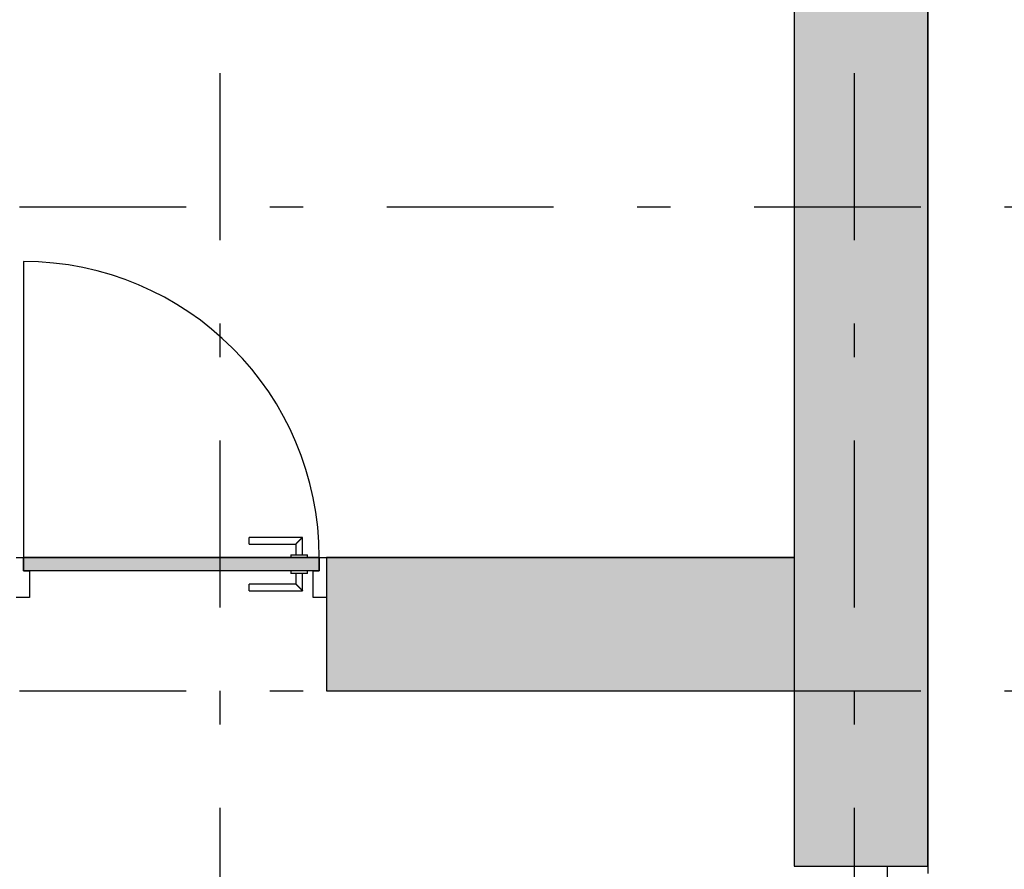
# Model space of a CAD drawing. Extents: x 2 to 87, y -108 to 11.
# Tile 51 of 256: x 30.63 to 33.58, y -83.39 to -80.85. Entities that reach past the tile are written whole.
import ezdxf

# ---------------------------------------------------------------- set-up
doc = ezdxf.new("R2010")
doc.units = 0
doc.header["$MEASUREMENT"] = 0
doc.linetypes.add('DASHDOT', pattern=[1, 0.5, -0.25, 0, -0.25])
for name, color, linetype in [('16', 7, 'CONTINUOUS'), ('2', 7, 'CONTINUOUS'), ('25', 7, 'CONTINUOUS'), ('30', 7, 'CONTINUOUS'), ('5', 7, 'CONTINUOUS'), ('8', 7, 'CONTINUOUS')]:
    doc.layers.add(name, color=color, linetype=linetype)

# ---------------------------------------------------------------- blocks, each defined once
blk = doc.blocks.new('*N161')
at = {"layer": '8', "color": 62, "linetype": 'Continuous'}
for p, q in [((-0.141, 0.16), (-0.141, 0.2)), ((0.745, 0.2), (-0.141, 0.2)), ((0.745, 0.16), (0.745, 0.2)), ((0.745, 0.16), (-0.141, 0.16))]:
    blk.add_line(p, q, dxfattribs=at)
for points in [[(0.745, 0.16), (0.745, 0.2), (-0.141, 0.2)], [(0.745, 0.16), (-0.141, 0.16), (-0.141, 0.2)], [(0.745, 0.2), (0.745, 0.2), (-0.141, 0.2)], [(0.745, 0.16), (0.745, 0.16), (-0.141, 0.16)]]:
    blk.add_solid(points, dxfattribs=at)

msp = doc.modelspace()

# ---------------------------------------------------------------- linework, layer by layer
at = {"layer": '16', "color": 62, "linetype": 'Continuous'}
msp.add_line((30.6396, -81.5715), (30.6396, -82.4575), dxfattribs=at)
msp.add_arc((30.6396, -82.4575), 0.886, 360, 90, dxfattribs=at)
at = {"layer": '2', "color": 62, "linetype": 'Continuous'}
for p, q in [((33.3476, -83.3825), (33.3476, -78.0325)), ((32.9476, -79.9075), (32.9476, -82.4575)), ((32.9476, -82.4575), (31.5476, -82.4575)), ((31.5476, -82.4575), (31.5476, -82.8575)), ((31.5476, -82.8575), (32.9476, -82.8575)), ((32.9476, -82.8575), (32.9476, -83.3825)), ((32.9476, -83.3825), (33.3476, -83.3825))]:
    msp.add_line(p, q, dxfattribs=at)
at = {"layer": '25', "color": 62, "linetype": 'Continuous'}
for p, q in [((32.9476, -78.0325), (32.9476, -82.8575)), ((33.3476, -78.0325), (33.3476, -82.8575)), ((31.5476, -82.4575), (32.9476, -82.4575)), ((31.5476, -82.4575), (31.5476, -82.5273)), ((32.9476, -82.4575), (32.9476, -82.5273)), ((31.5476, -82.5273), (31.5476, -82.8575)), ((32.9476, -82.5273), (32.9476, -82.8575)), ((31.5476, -82.8575), (31.6795, -82.8575)), ((31.6795, -82.8575), (32.9476, -82.8575)), ((32.9476, -82.8575), (32.9476, -83.3825)), ((33.3476, -82.8575), (33.3476, -83.3825)), ((32.9476, -83.3825), (33.3476, -83.3825))]:
    msp.add_line(p, q, dxfattribs=at)
for points in [[(32.9476, -78.0325), (32.9476, -82.8575), (33.3476, -82.8575)], [(32.9476, -78.0325), (33.3476, -78.0325), (33.3476, -82.8575)], [(31.5476, -82.4575), (31.5476, -82.4575), (32.9476, -82.4575)], [(31.5476, -82.4575), (31.5476, -82.5273), (32.9476, -82.5273)], [(31.5476, -82.4575), (32.9476, -82.4575), (32.9476, -82.5273)], [(31.5476, -82.5273), (31.5476, -82.8575), (32.9476, -82.8575)], [(31.5476, -82.5273), (32.9476, -82.5273), (32.9476, -82.8575)], [(31.5476, -82.8575), (31.5476, -82.8575), (31.6795, -82.8575)], [(31.6795, -82.8575), (31.6795, -82.8575), (32.9476, -82.8575)], [(32.9476, -82.8575), (32.9476, -83.3825), (33.3476, -83.3825)], [(32.9476, -82.8575), (33.3476, -82.8575), (33.3476, -83.3825)], [(32.9476, -83.3825), (32.9476, -83.3825), (33.3476, -83.3825)]]:
    msp.add_solid(points, dxfattribs=at)
at = {"layer": '30', "color": 62, "linetype": 'Continuous'}
for p, q in [((30.6176, -82.4575), (30.6396, -82.4575)), ((30.6396, -82.4575), (30.6396, -82.4975)), ((31.5256, -82.4575), (31.5476, -82.4575)), ((31.5256, -82.4975), (31.5256, -82.4575)), ((30.6396, -82.4975), (30.6576, -82.4975)), ((30.6576, -82.4975), (30.6576, -82.5775)), ((31.5076, -82.4975), (31.5256, -82.4975)), ((31.5076, -82.5775), (31.5076, -82.4975)), ((30.6576, -82.5775), (30.6176, -82.5775)), ((31.5476, -82.5775), (31.5076, -82.5775)), ((33.2276, -83.4225), (33.2276, -83.3825)), ((33.3476, -83.3825), (33.3476, -83.4045))]:
    msp.add_line(p, q, dxfattribs=at)
at = {"layer": '5', "color": 7, "linetype": 'DASHDOT'}
for p, q in [((31.2276, -7.3075), (31.2276, -96.5075)), ((33.1276, -7.3075), (33.1276, -96.5075)), ((7.5276, -81.4075), (52.6276, -81.4075)), ((7.5276, -82.8575), (52.6276, -82.8575))]:
    msp.add_line(p, q, dxfattribs=at)
at = {"layer": '8', "color": 62, "linetype": 'Continuous'}
for p, q in [((31.4756, -82.3975), (31.3156, -82.3975)), ((31.3156, -82.4175), (31.3156, -82.3975)), ((31.4756, -82.4495), (31.4756, -82.3975)), ((31.3156, -82.4175), (31.4556, -82.4175)), ((31.4556, -82.4175), (31.4556, -82.4495)), ((30.6396, -82.4975), (30.6396, -82.4575)), ((30.6396, -82.4575), (31.5256, -82.4575)), ((31.4406, -82.4495), (31.4406, -82.4575)), ((31.4406, -82.4495), (31.4906, -82.4495)), ((31.4906, -82.4575), (31.4906, -82.4495)), ((31.5256, -82.4601), (31.5282, -82.4575)), ((31.5256, -82.4575), (31.5256, -82.4975)), ((31.5256, -82.4975), (30.6396, -82.4975)), ((31.4406, -82.4975), (31.4406, -82.5055)), ((31.4906, -82.5055), (31.4906, -82.4975)), ((31.4906, -82.5055), (31.4406, -82.5055)), ((31.4556, -82.5055), (31.4556, -82.5375)), ((31.4756, -82.5575), (31.4756, -82.5055)), ((31.4556, -82.5375), (31.3156, -82.5375)), ((31.3156, -82.5575), (31.3156, -82.5375)), ((31.3156, -82.5575), (31.4756, -82.5575))]:
    msp.add_line(p, q, dxfattribs=at)
for points in [[(31.4755, -82.3976), (31.4754, -82.3977), (31.4754, -82.3977), (31.4754, -82.3977), (31.4754, -82.3977), (31.4754, -82.3977), (31.4754, -82.3977), (31.4754, -82.3977), (31.4754, -82.3977), (31.4754, -82.3977), (31.4754, -82.3977), (31.4754, -82.3977), (31.4754, -82.3977), (31.4754, -82.3977), (31.4754, -82.3977), (31.4754, -82.3977), (31.4754, -82.3977), (31.4754, -82.3977), (31.4754, -82.3977), (31.4754, -82.3978), (31.4753, -82.3978), (31.4753, -82.3978), (31.4753, -82.3978), (31.4753, -82.3978), (31.4753, -82.3978), (31.4753, -82.3978), (31.4753, -82.3978), (31.4753, -82.3978), (31.4753, -82.3978), (31.4753, -82.3978), (31.4753, -82.3978), (31.4753, -82.3978), (31.4753, -82.3978), (31.4753, -82.3978), (31.4753, -82.3978), (31.4752, -82.3979), (31.4751, -82.398), (31.4751, -82.398), (31.4751, -82.398), (31.4751, -82.398), (31.4751, -82.398), (31.4751, -82.398), (31.4751, -82.398), (31.4751, -82.398), (31.4751, -82.398), (31.4751, -82.398), (31.4751, -82.398), (31.4751, -82.3981), (31.475, -82.3981), (31.475, -82.3981), (31.475, -82.3981), (31.475, -82.3981), (31.475, -82.3981), (31.475, -82.3981), (31.475, -82.3981), (31.475, -82.3981), (31.475, -82.3981), (31.475, -82.3981), (31.4749, -82.3982), (31.4749, -82.3982), (31.4749, -82.3982), (31.4749, -82.3982), (31.4749, -82.3982), (31.4749, -82.3982), (31.4749, -82.3982), (31.4749, -82.3982), (31.4749, -82.3982), (31.4749, -82.3982), (31.4748, -82.3983), (31.4748, -82.3983), (31.4748, -82.3983), (31.4748, -82.3983), (31.4748, -82.3983), (31.4748, -82.3983), (31.4748, -82.3983), (31.4748, -82.3983), (31.4748, -82.3983), (31.4748, -82.3983), (31.4747, -82.3984), (31.4747, -82.3984), (31.4747, -82.3984), (31.4747, -82.3984), (31.4747, -82.3984), (31.4747, -82.3984), (31.4747, -82.3984), (31.4747, -82.3984), (31.4746, -82.3985), (31.4746, -82.3985), (31.4746, -82.3985), (31.4746, -82.3985), (31.4746, -82.3985), (31.4746, -82.3985), (31.4746, -82.3985), (31.4746, -82.3985), (31.4746, -82.3985), (31.4745, -82.3986), (31.4745, -82.3986), (31.4745, -82.3986), (31.4745, -82.3986), (31.4745, -82.3986), (31.4745, -82.3986), (31.4745, -82.3986), (31.4745, -82.3986), (31.4744, -82.3987), (31.4744, -82.3987), (31.4744, -82.3987), (31.4744, -82.3987), (31.4744, -82.3987), (31.4744, -82.3987), (31.4744, -82.3987), (31.4744, -82.3987), (31.4743, -82.3988), (31.4743, -82.3988), (31.4743, -82.3988), (31.4743, -82.3988), (31.4743, -82.3988), (31.4743, -82.3988), (31.4743, -82.3988), (31.4742, -82.3989), (31.4742, -82.3989), (31.4742, -82.3989), (31.4742, -82.3989), (31.4742, -82.3989), (31.4742, -82.3989), (31.4742, -82.3989), (31.4741, -82.399), (31.474, -82.3991), (31.474, -82.3991), (31.474, -82.3991), (31.474, -82.3991), (31.474, -82.3991), (31.474, -82.3991), (31.474, -82.3991), (31.4739, -82.3992), (31.4739, -82.3992), (31.4739, -82.3992), (31.4739, -82.3992), (31.4739, -82.3992), (31.4739, -82.3992), (31.4739, -82.3992), (31.4738, -82.3993), (31.4738, -82.3993), (31.4738, -82.3993), (31.4738, -82.3993), (31.4738, -82.3993), (31.4738, -82.3993), (31.4737, -82.3994), (31.4737, -82.3994), (31.4737, -82.3994), (31.4737, -82.3994), (31.4737, -82.3994), (31.4737, -82.3994), (31.4736, -82.3995), (31.4736, -82.3995), (31.4736, -82.3995), (31.4736, -82.3995), (31.4736, -82.3995), (31.4736, -82.3995), (31.4735, -82.3996), (31.4735, -82.3996), (31.4735, -82.3996), (31.4735, -82.3996), (31.4735, -82.3996), (31.4735, -82.3996), (31.4734, -82.3997), (31.4734, -82.3997), (31.4734, -82.3997), (31.4734, -82.3997), (31.4734, -82.3997), (31.4734, -82.3997), (31.4733, -82.3998), (31.4733, -82.3998), (31.4733, -82.3998), (31.4733, -82.3998), (31.4733, -82.3998), (31.4733, -82.3998), (31.4732, -82.3999), (31.4732, -82.3999), (31.4732, -82.3999), (31.4732, -82.3999), (31.4732, -82.3999), (31.4731, -82.4), (31.4731, -82.4), (31.4731, -82.4), (31.4731, -82.4), (31.4731, -82.4), (31.4731, -82.4), (31.473, -82.4001), (31.473, -82.4001), (31.473, -82.4001), (31.473, -82.4001), (31.473, -82.4001), (31.4729, -82.4002), (31.4729, -82.4002), (31.4729, -82.4002), (31.4729, -82.4002), (31.4729, -82.4002), (31.4729, -82.4002), (31.4728, -82.4003), (31.4728, -82.4003), (31.4728, -82.4003), (31.4728, -82.4003), (31.4728, -82.4003), (31.4727, -82.4004), (31.4727, -82.4004), (31.4727, -82.4004), (31.4727, -82.4004), (31.4727, -82.4004), (31.4726, -82.4005), (31.4726, -82.4005), (31.4726, -82.4005), (31.4726, -82.4005), (31.4726, -82.4005), (31.4725, -82.4006), (31.4725, -82.4006), (31.4725, -82.4006), (31.4725, -82.4006), (31.4725, -82.4006), (31.4725, -82.4006), (31.4724, -82.4007), (31.4723, -82.4008), (31.4723, -82.4008), (31.4723, -82.4008), (31.4723, -82.4008), (31.4722, -82.4009), (31.4722, -82.4009), (31.4722, -82.4009), (31.4722, -82.4009), (31.4722, -82.4009), (31.4721, -82.401), (31.4721, -82.401), (31.4721, -82.401), (31.4721, -82.401), (31.4721, -82.401), (31.472, -82.4011), (31.472, -82.4011), (31.472, -82.4011), (31.472, -82.4011), (31.472, -82.4011), (31.4719, -82.4012), (31.4719, -82.4012), (31.4719, -82.4012), (31.4719, -82.4012), (31.4719, -82.4012), (31.4718, -82.4013), (31.4718, -82.4013), (31.4718, -82.4013), (31.4718, -82.4013), (31.4717, -82.4014), (31.4717, -82.4014), (31.4717, -82.4014), (31.4717, -82.4014), (31.4717, -82.4014), (31.4716, -82.4015), (31.4716, -82.4015), (31.4716, -82.4015), (31.4716, -82.4015), (31.4715, -82.4016), (31.4715, -82.4016), (31.4715, -82.4016), (31.4715, -82.4016), (31.4715, -82.4016), (31.4714, -82.4017), (31.4714, -82.4017), (31.4714, -82.4017), (31.4714, -82.4017), (31.4714, -82.4018), (31.4713, -82.4018), (31.4713, -82.4018), (31.4713, -82.4018), (31.4713, -82.4018), (31.4712, -82.4019), (31.4712, -82.4019), (31.4712, -82.4019), (31.4712, -82.4019), (31.4711, -82.402), (31.4711, -82.402), (31.4711, -82.402), (31.4711, -82.402), (31.4711, -82.402), (31.471, -82.4021), (31.471, -82.4021), (31.471, -82.4021), (31.471, -82.4021), (31.4709, -82.4022), (31.4709, -82.4022), (31.4709, -82.4022), (31.4709, -82.4022), (31.4708, -82.4023), (31.4708, -82.4023), (31.4708, -82.4023), (31.4708, -82.4023), (31.4708, -82.4023), (31.4707, -82.4024), (31.4707, -82.4024), (31.4707, -82.4024), (31.4707, -82.4024), (31.4706, -82.4025), (31.4706, -82.4025), (31.4706, -82.4025), (31.4706, -82.4025), (31.4705, -82.4026), (31.4705, -82.4026), (31.4705, -82.4026), (31.4705, -82.4026), (31.4704, -82.4027), (31.4704, -82.4027), (31.4704, -82.4027), (31.4704, -82.4027), (31.4704, -82.4027), (31.4703, -82.4028), (31.4703, -82.4028), (31.4703, -82.4028), (31.4703, -82.4028), (31.4702, -82.4029), (31.4701, -82.403), (31.4701, -82.403), (31.4701, -82.403), (31.4701, -82.403), (31.47, -82.4031), (31.47, -82.4031), (31.47, -82.4031), (31.47, -82.4031), (31.4699, -82.4032), (31.4699, -82.4032), (31.4699, -82.4032), (31.4699, -82.4032), (31.4698, -82.4033), (31.4698, -82.4033), (31.4698, -82.4033), (31.4698, -82.4033), (31.4697, -82.4034), (31.4697, -82.4034), (31.4697, -82.4034), (31.4697, -82.4034), (31.4696, -82.4035), (31.4696, -82.4035), (31.4696, -82.4035), (31.4696, -82.4035), (31.4695, -82.4036), (31.4695, -82.4036), (31.4695, -82.4036), (31.4695, -82.4036), (31.4694, -82.4037), (31.4694, -82.4037), (31.4694, -82.4037), (31.4694, -82.4037), (31.4693, -82.4038), (31.4693, -82.4038), (31.4693, -82.4038), (31.4693, -82.4038), (31.4692, -82.4039), (31.4692, -82.4039), (31.4692, -82.4039), (31.4692, -82.4039), (31.4691, -82.404), (31.4691, -82.404), (31.4691, -82.404), (31.4691, -82.404), (31.469, -82.4041), (31.469, -82.4041), (31.469, -82.4041), (31.469, -82.4041), (31.4689, -82.4042), (31.4689, -82.4042), (31.4689, -82.4042), (31.4689, -82.4042), (31.4688, -82.4043), (31.4688, -82.4043), (31.4688, -82.4043), (31.4688, -82.4044), (31.4687, -82.4044), (31.4687, -82.4044), (31.4687, -82.4044), (31.4686, -82.4045), (31.4686, -82.4045), (31.4686, -82.4045), (31.4686, -82.4045), (31.4685, -82.4046), (31.4685, -82.4046), (31.4685, -82.4046), (31.4685, -82.4046), (31.4684, -82.4047), (31.4684, -82.4047), (31.4684, -82.4047), (31.4684, -82.4047), (31.4683, -82.4048), (31.4683, -82.4048), (31.4683, -82.4048), (31.4683, -82.4048), (31.4682, -82.4049), (31.4682, -82.4049), (31.4682, -82.4049), (31.4682, -82.4049), (31.4681, -82.405), (31.4681, -82.405), (31.4681, -82.405), (31.468, -82.4051), (31.468, -82.4051), (31.468, -82.4051), (31.468, -82.4051), (31.4679, -82.4052), (31.4679, -82.4052), (31.4679, -82.4052), (31.4679, -82.4052), (31.4678, -82.4053), (31.4678, -82.4053), (31.4678, -82.4053), (31.4678, -82.4053), (31.4677, -82.4054), (31.4677, -82.4054), (31.4677, -82.4054), (31.4676, -82.4055), (31.4675, -82.4056), (31.4675, -82.4056), (31.4675, -82.4056), (31.4675, -82.4056), (31.4674, -82.4057), (31.4674, -82.4057), (31.4674, -82.4057), (31.4674, -82.4057), (31.4673, -82.4058), (31.4673, -82.4058), (31.4673, -82.4058), (31.4672, -82.4059), (31.4672, -82.4059), (31.4672, -82.4059), (31.4672, -82.4059), (31.4671, -82.406), (31.4671, -82.406), (31.4671, -82.406), (31.4671, -82.406), (31.467, -82.4061), (31.467, -82.4061), (31.467, -82.4061), (31.4669, -82.4062), (31.4669, -82.4062), (31.4669, -82.4062), (31.4669, -82.4062), (31.4668, -82.4063), (31.4668, -82.4063), (31.4668, -82.4063), (31.4668, -82.4063), (31.4667, -82.4064), (31.4667, -82.4064), (31.4667, -82.4064), (31.4666, -82.4065), (31.4666, -82.4065), (31.4666, -82.4065), (31.4666, -82.4065), (31.4665, -82.4066), (31.4665, -82.4066), (31.4665, -82.4066), (31.4665, -82.4066), (31.4664, -82.4067), (31.4664, -82.4067), (31.4664, -82.4067), (31.4663, -82.4068), (31.4663, -82.4068), (31.4663, -82.4068), (31.4663, -82.4068), (31.4662, -82.4069), (31.4662, -82.4069), (31.4662, -82.4069), (31.4662, -82.4069), (31.4661, -82.407), (31.4661, -82.407), (31.4661, -82.407), (31.466, -82.4071), (31.466, -82.4071), (31.466, -82.4071), (31.466, -82.4071), (31.4659, -82.4072), (31.4659, -82.4072), (31.4659, -82.4072), (31.4659, -82.4072), (31.4658, -82.4073), (31.4658, -82.4073), (31.4658, -82.4073), (31.4657, -82.4074), (31.4657, -82.4074), (31.4657, -82.4074), (31.4657, -82.4074), (31.4656, -82.4075), (31.4656, -82.4075), (31.4656, -82.4075), (31.4656, -82.4075), (31.4655, -82.4076), (31.4655, -82.4076), (31.4655, -82.4076), (31.4654, -82.4076), (31.4654, -82.4077), (31.4654, -82.4077), (31.4654, -82.4077), (31.4653, -82.4078), (31.4653, -82.4078), (31.4653, -82.4078), (31.4653, -82.4078), (31.4652, -82.4079), (31.4652, -82.4079), (31.4652, -82.4079), (31.4651, -82.4079), (31.4651, -82.408), (31.4651, -82.408), (31.4651, -82.408), (31.465, -82.4081), (31.465, -82.4081), (31.465, -82.4081), (31.465, -82.4081), (31.4649, -82.4082), (31.4648, -82.4082), (31.4648, -82.4083), (31.4648, -82.4083), (31.4648, -82.4083), (31.4647, -82.4084), (31.4647, -82.4084), (31.4647, -82.4084), (31.4647, -82.4084), (31.4646, -82.4085), (31.4646, -82.4085), (31.4646, -82.4085), (31.4646, -82.4085), (31.4645, -82.4086), (31.4645, -82.4086), (31.4645, -82.4086), (31.4644, -82.4087), (31.4644, -82.4087), (31.4644, -82.4087), (31.4644, -82.4087), (31.4643, -82.4088), (31.4643, -82.4088), (31.4643, -82.4088), (31.4643, -82.4088), (31.4642, -82.4089), (31.4642, -82.4089), (31.4642, -82.4089), (31.4641, -82.409), (31.4641, -82.409), (31.4641, -82.409), (31.4641, -82.409), (31.464, -82.4091), (31.464, -82.4091), (31.464, -82.4091), (31.464, -82.4091), (31.4639, -82.4092), (31.4639, -82.4092), (31.4639, -82.4092), (31.4638, -82.4093), (31.4638, -82.4093), (31.4638, -82.4093), (31.4638, -82.4093), (31.4637, -82.4094), (31.4637, -82.4094), (31.4637, -82.4094), (31.4637, -82.4094), (31.4636, -82.4095), (31.4636, -82.4095), (31.4636, -82.4095), (31.4636, -82.4095), (31.4635, -82.4096), (31.4635, -82.4096), (31.4635, -82.4096), (31.4634, -82.4097), (31.4634, -82.4097), (31.4634, -82.4097), (31.4634, -82.4097), (31.4633, -82.4098), (31.4633, -82.4098), (31.4633, -82.4098), (31.4633, -82.4098), (31.4632, -82.4099), (31.4632, -82.4099), (31.4632, -82.4099), (31.4632, -82.4099), (31.4631, -82.41), (31.4631, -82.41), (31.4631, -82.41), (31.463, -82.4101), (31.463, -82.4101), (31.463, -82.4101), (31.463, -82.4101), (31.4629, -82.4102), (31.4629, -82.4102), (31.4629, -82.4102), (31.4629, -82.4102), (31.4628, -82.4103), (31.4628, -82.4103), (31.4628, -82.4103), (31.4628, -82.4103), (31.4627, -82.4104), (31.4627, -82.4104), (31.4627, -82.4104), (31.4627, -82.4104), (31.4626, -82.4105), (31.4626, -82.4105), (31.4626, -82.4105), (31.4626, -82.4105), (31.4625, -82.4106), (31.4625, -82.4106), (31.4625, -82.4106), (31.4624, -82.4107), (31.4624, -82.4107), (31.4624, -82.4107), (31.4624, -82.4107), (31.4623, -82.4108), (31.4622, -82.4109), (31.4622, -82.4109), (31.4622, -82.4109), (31.4622, -82.4109), (31.4621, -82.411), (31.4621, -82.411), (31.4621, -82.411), (31.4621, -82.411), (31.462, -82.4111), (31.462, -82.4111), (31.462, -82.4111), (31.462, -82.4111), (31.4619, -82.4112), (31.4619, -82.4112), (31.4619, -82.4112), (31.4619, -82.4112), (31.4618, -82.4113), (31.4618, -82.4113), (31.4618, -82.4113), (31.4618, -82.4113), (31.4617, -82.4114), (31.4617, -82.4114), (31.4617, -82.4114), (31.4617, -82.4114), (31.4616, -82.4115), (31.4616, -82.4115), (31.4616, -82.4115), (31.4616, -82.4115), (31.4615, -82.4116), (31.4615, -82.4116), (31.4615, -82.4116), (31.4615, -82.4116), (31.4614, -82.4117), (31.4614, -82.4117), (31.4614, -82.4117), (31.4614, -82.4117), (31.4613, -82.4118), (31.4613, -82.4118), (31.4613, -82.4118), (31.4613, -82.4118), (31.4612, -82.4119), (31.4612, -82.4119), (31.4612, -82.4119), (31.4612, -82.4119), (31.4611, -82.412), (31.4611, -82.412), (31.4611, -82.412), (31.4611, -82.412), (31.461, -82.4121), (31.461, -82.4121), (31.461, -82.4121), (31.461, -82.4121), (31.4609, -82.4122), (31.4609, -82.4122), (31.4609, -82.4122), (31.4609, -82.4122), (31.4608, -82.4123), (31.4608, -82.4123), (31.4608, -82.4123), (31.4608, -82.4123), (31.4607, -82.4124), (31.4607, -82.4124), (31.4607, -82.4124), (31.4607, -82.4124), (31.4607, -82.4124), (31.4606, -82.4125), (31.4606, -82.4125), (31.4606, -82.4125), (31.4606, -82.4125), (31.4605, -82.4126), (31.4605, -82.4126), (31.4605, -82.4126), (31.4605, -82.4126), (31.4604, -82.4127), (31.4604, -82.4127), (31.4604, -82.4127), (31.4604, -82.4127), (31.4603, -82.4127), (31.4603, -82.4128), (31.4603, -82.4128), (31.4603, -82.4128), (31.4603, -82.4128), (31.4602, -82.4129), (31.4602, -82.4129), (31.4602, -82.4129), (31.4602, -82.4129), (31.4601, -82.413), (31.4601, -82.413), (31.4601, -82.413), (31.4601, -82.413), (31.4601, -82.413), (31.46, -82.4131), (31.46, -82.4131), (31.46, -82.4131), (31.46, -82.4131), (31.4599, -82.4132), (31.4599, -82.4132), (31.4599, -82.4132), (31.4599, -82.4132), (31.4598, -82.4132), (31.4598, -82.4133), (31.4598, -82.4133), (31.4598, -82.4133), (31.4598, -82.4133), (31.4597, -82.4134), (31.4597, -82.4134), (31.4597, -82.4134), (31.4597, -82.4134), (31.4596, -82.4134), (31.4596, -82.4135), (31.4596, -82.4135), (31.4596, -82.4135), (31.4596, -82.4135), (31.4595, -82.4136), (31.4595, -82.4136), (31.4595, -82.4136), (31.4595, -82.4136), (31.4595, -82.4136), (31.4594, -82.4137), (31.4594, -82.4137), (31.4594, -82.4137), (31.4594, -82.4137), (31.4593, -82.4138), (31.4593, -82.4138), (31.4593, -82.4138), (31.4593, -82.4138), (31.4593, -82.4138), (31.4592, -82.4139), (31.4592, -82.4139), (31.4592, -82.4139), (31.4592, -82.4139), (31.4592, -82.4139), (31.4591, -82.414), (31.4591, -82.414), (31.4591, -82.414), (31.4591, -82.414), (31.4591, -82.414), (31.459, -82.4141), (31.459, -82.4141), (31.459, -82.4141), (31.459, -82.4141), (31.459, -82.4142), (31.4589, -82.4142), (31.4589, -82.4142), (31.4589, -82.4142), (31.4589, -82.4142), (31.4588, -82.4143), (31.4588, -82.4143), (31.4588, -82.4143), (31.4588, -82.4143), (31.4588, -82.4143), (31.4587, -82.4144), (31.4587, -82.4144), (31.4587, -82.4144), (31.4587, -82.4144), (31.4587, -82.4144), (31.4587, -82.4145), (31.4586, -82.4145), (31.4586, -82.4145), (31.4586, -82.4145), (31.4586, -82.4145), (31.4586, -82.4145), (31.4585, -82.4146), (31.4585, -82.4146), (31.4585, -82.4146), (31.4585, -82.4146), (31.4585, -82.4146), (31.4584, -82.4147), (31.4584, -82.4147), (31.4584, -82.4147), (31.4584, -82.4147), (31.4584, -82.4147), (31.4583, -82.4148), (31.4583, -82.4148), (31.4583, -82.4148), (31.4583, -82.4148), (31.4583, -82.4148), (31.4582, -82.4148), (31.4582, -82.4149), (31.4582, -82.4149), (31.4582, -82.4149), (31.4582, -82.4149), (31.4582, -82.4149), (31.4581, -82.415), (31.4581, -82.415), (31.4581, -82.415), (31.4581, -82.415), (31.4581, -82.415), (31.458, -82.415), (31.458, -82.4151), (31.458, -82.4151), (31.458, -82.4151), (31.458, -82.4151), (31.458, -82.4151), (31.4579, -82.4152), (31.4578, -82.4153), (31.4578, -82.4153), (31.4578, -82.4153), (31.4578, -82.4153), (31.4578, -82.4153), (31.4578, -82.4153), (31.4577, -82.4154), (31.4577, -82.4154), (31.4577, -82.4154), (31.4577, -82.4154), (31.4577, -82.4154), (31.4577, -82.4154), (31.4576, -82.4155), (31.4576, -82.4155), (31.4576, -82.4155), (31.4576, -82.4155), (31.4576, -82.4155), (31.4576, -82.4155), (31.4575, -82.4156), (31.4575, -82.4156), (31.4575, -82.4156), (31.4575, -82.4156), (31.4575, -82.4156), (31.4575, -82.4156), (31.4574, -82.4157), (31.4574, -82.4157), (31.4574, -82.4157), (31.4574, -82.4157), (31.4574, -82.4157), (31.4574, -82.4157), (31.4573, -82.4158), (31.4573, -82.4158), (31.4573, -82.4158), (31.4573, -82.4158), (31.4573, -82.4158), (31.4573, -82.4158), (31.4573, -82.4158), (31.4572, -82.4159), (31.4572, -82.4159), (31.4572, -82.4159), (31.4572, -82.4159), (31.4572, -82.4159), (31.4572, -82.4159), (31.4572, -82.4159), (31.4571, -82.416), (31.4571, -82.416), (31.4571, -82.416), (31.4571, -82.416), (31.4571, -82.416), (31.4571, -82.416), (31.4571, -82.416), (31.457, -82.4161), (31.457, -82.4161), (31.457, -82.4161), (31.457, -82.4161), (31.457, -82.4161), (31.457, -82.4161), (31.457, -82.4161), (31.4569, -82.4162), (31.4569, -82.4162), (31.4569, -82.4162), (31.4569, -82.4162), (31.4569, -82.4162), (31.4569, -82.4162), (31.4569, -82.4162), (31.4568, -82.4163), (31.4568, -82.4163), (31.4568, -82.4163), (31.4568, -82.4163), (31.4568, -82.4163), (31.4568, -82.4163), (31.4568, -82.4163), (31.4568, -82.4163), (31.4567, -82.4164), (31.4567, -82.4164), (31.4567, -82.4164), (31.4567, -82.4164), (31.4567, -82.4164), (31.4567, -82.4164), (31.4567, -82.4164), (31.4567, -82.4164), (31.4566, -82.4165), (31.4566, -82.4165), (31.4566, -82.4165), (31.4566, -82.4165), (31.4566, -82.4165), (31.4566, -82.4165), (31.4566, -82.4165), (31.4566, -82.4165), (31.4565, -82.4165), (31.4565, -82.4166), (31.4565, -82.4166), (31.4565, -82.4166), (31.4565, -82.4166), (31.4565, -82.4166), (31.4565, -82.4166), (31.4565, -82.4166), (31.4565, -82.4166), (31.4564, -82.4167), (31.4563, -82.4168), (31.4563, -82.4168), (31.4563, -82.4168), (31.4563, -82.4168), (31.4563, -82.4168), (31.4563, -82.4168), (31.4563, -82.4168), (31.4563, -82.4168), (31.4563, -82.4168), (31.4563, -82.4168), (31.4562, -82.4169), (31.4562, -82.4169), (31.4562, -82.4169), (31.4562, -82.4169), (31.4562, -82.4169), (31.4562, -82.4169), (31.4562, -82.4169), (31.4562, -82.4169), (31.4562, -82.4169), (31.4562, -82.4169), (31.4561, -82.417), (31.4561, -82.417), (31.4561, -82.417), (31.4561, -82.417), (31.4561, -82.417), (31.4561, -82.417), (31.4561, -82.417), (31.4561, -82.417), (31.4561, -82.417), (31.4561, -82.417), (31.4561, -82.417), (31.4561, -82.417), (31.456, -82.4171), (31.456, -82.4171), (31.456, -82.4171), (31.456, -82.4171), (31.456, -82.4171), (31.456, -82.4171), (31.456, -82.4171), (31.456, -82.4171), (31.456, -82.4171), (31.456, -82.4171), (31.456, -82.4171), (31.456, -82.4171), (31.456, -82.4171), (31.4559, -82.4172), (31.4559, -82.4172), (31.4559, -82.4172), (31.4559, -82.4172), (31.4559, -82.4172), (31.4559, -82.4172), (31.4559, -82.4172), (31.4559, -82.4172), (31.4559, -82.4172), (31.4559, -82.4172), (31.4559, -82.4172), (31.4559, -82.4172), (31.4559, -82.4172), (31.4559, -82.4172), (31.4559, -82.4172), (31.4558, -82.4173), (31.4558, -82.4173), (31.4558, -82.4173), (31.4558, -82.4173), (31.4558, -82.4173), (31.4558, -82.4173), (31.4558, -82.4173), (31.4558, -82.4173), (31.4558, -82.4173), (31.4558, -82.4173), (31.4558, -82.4173), (31.4558, -82.4173), (31.4558, -82.4173), (31.4558, -82.4173), (31.4558, -82.4173), (31.4558, -82.4173), (31.4558, -82.4173), (31.4558, -82.4173), (31.4558, -82.4173), (31.4557, -82.4174), (31.4556, -82.4175)], [(31.4556, -82.5375), (31.4556, -82.5376), (31.4557, -82.5376), (31.4557, -82.5376), (31.4557, -82.5376), (31.4557, -82.5376), (31.4557, -82.5376), (31.4557, -82.5376), (31.4557, -82.5376), (31.4557, -82.5376), (31.4557, -82.5376), (31.4557, -82.5376), (31.4557, -82.5376), (31.4557, -82.5376), (31.4557, -82.5376), (31.4557, -82.5376), (31.4557, -82.5376), (31.4557, -82.5376), (31.4557, -82.5376), (31.4557, -82.5376), (31.4557, -82.5376), (31.4557, -82.5376), (31.4557, -82.5376), (31.4557, -82.5376), (31.4557, -82.5376), (31.4557, -82.5376), (31.4557, -82.5376), (31.4557, -82.5376), (31.4557, -82.5376), (31.4558, -82.5377), (31.4558, -82.5377), (31.4558, -82.5377), (31.4558, -82.5377), (31.4558, -82.5377), (31.4558, -82.5377), (31.4558, -82.5377), (31.4558, -82.5377), (31.4558, -82.5377), (31.4558, -82.5377), (31.4558, -82.5377), (31.4558, -82.5377), (31.4558, -82.5377), (31.4558, -82.5377), (31.4558, -82.5377), (31.4558, -82.5377), (31.4558, -82.5377), (31.4558, -82.5377), (31.4558, -82.5378), (31.456, -82.5379), (31.4561, -82.538), (31.4561, -82.538), (31.4561, -82.538), (31.4561, -82.538), (31.4561, -82.538), (31.4561, -82.538), (31.4561, -82.538), (31.4561, -82.538), (31.4561, -82.538), (31.4561, -82.538), (31.4561, -82.538), (31.4561, -82.5381), (31.4562, -82.5381), (31.4562, -82.5381), (31.4562, -82.5381), (31.4562, -82.5381), (31.4562, -82.5381), (31.4562, -82.5381), (31.4562, -82.5381), (31.4562, -82.5381), (31.4562, -82.5381), (31.4562, -82.5381), (31.4563, -82.5382), (31.4563, -82.5382), (31.4563, -82.5382), (31.4563, -82.5382), (31.4563, -82.5382), (31.4563, -82.5382), (31.4563, -82.5382), (31.4563, -82.5382), (31.4563, -82.5382), (31.4563, -82.5382), (31.4564, -82.5383), (31.4564, -82.5383), (31.4564, -82.5383), (31.4564, -82.5383), (31.4564, -82.5383), (31.4564, -82.5383), (31.4564, -82.5383), (31.4564, -82.5383), (31.4564, -82.5383), (31.4564, -82.5383), (31.4565, -82.5384), (31.4565, -82.5384), (31.4565, -82.5384), (31.4565, -82.5384), (31.4565, -82.5384), (31.4565, -82.5384), (31.4565, -82.5384), (31.4565, -82.5384), (31.4565, -82.5385), (31.4566, -82.5385), (31.4566, -82.5385), (31.4566, -82.5385), (31.4566, -82.5385), (31.4566, -82.5385), (31.4566, -82.5385), (31.4566, -82.5385), (31.4566, -82.5385), (31.4567, -82.5386), (31.4567, -82.5386), (31.4567, -82.5386), (31.4567, -82.5386), (31.4567, -82.5386), (31.4567, -82.5386), (31.4567, -82.5386), (31.4567, -82.5386), (31.4568, -82.5387), (31.4568, -82.5387), (31.4568, -82.5387), (31.4568, -82.5387), (31.4568, -82.5387), (31.4568, -82.5387), (31.4568, -82.5387), (31.4568, -82.5387), (31.4569, -82.5388), (31.4569, -82.5388), (31.4569, -82.5388), (31.4569, -82.5388), (31.4569, -82.5388), (31.4569, -82.5388), (31.4569, -82.5388), (31.457, -82.5389), (31.457, -82.5389), (31.457, -82.5389), (31.457, -82.5389), (31.457, -82.5389), (31.457, -82.5389), (31.457, -82.5389), (31.4572, -82.5391), (31.4573, -82.5392), (31.4573, -82.5392), (31.4573, -82.5392), (31.4573, -82.5392), (31.4573, -82.5392), (31.4573, -82.5392), (31.4573, -82.5392), (31.4574, -82.5393), (31.4574, -82.5393), (31.4574, -82.5393), (31.4574, -82.5393), (31.4574, -82.5393), (31.4574, -82.5393), (31.4575, -82.5394), (31.4575, -82.5394), (31.4575, -82.5394), (31.4575, -82.5394), (31.4575, -82.5394), (31.4575, -82.5394), (31.4576, -82.5395), (31.4576, -82.5395), (31.4576, -82.5395), (31.4576, -82.5395), (31.4576, -82.5395), (31.4576, -82.5395), (31.4577, -82.5396), (31.4577, -82.5396), (31.4577, -82.5396), (31.4577, -82.5396), (31.4577, -82.5396), (31.4577, -82.5396), (31.4578, -82.5397), (31.4578, -82.5397), (31.4578, -82.5397), (31.4578, -82.5397), (31.4578, -82.5397), (31.4578, -82.5397), (31.4579, -82.5398), (31.4579, -82.5398), (31.4579, -82.5398), (31.4579, -82.5398), (31.4579, -82.5398), (31.4579, -82.5398), (31.458, -82.5399), (31.458, -82.5399), (31.458, -82.5399), (31.458, -82.5399), (31.458, -82.5399), (31.458, -82.54), (31.4581, -82.54), (31.4581, -82.54), (31.4581, -82.54), (31.4581, -82.54), (31.4581, -82.54), (31.4582, -82.5401), (31.4582, -82.5401), (31.4582, -82.5401), (31.4582, -82.5401), (31.4582, -82.5401), (31.4582, -82.5402), (31.4583, -82.5402), (31.4583, -82.5402), (31.4583, -82.5402), (31.4583, -82.5402), (31.4583, -82.5402), (31.4584, -82.5403), (31.4584, -82.5403), (31.4584, -82.5403), (31.4584, -82.5403), (31.4584, -82.5403), (31.4585, -82.5404), (31.4585, -82.5404), (31.4585, -82.5404), (31.4585, -82.5404), (31.4585, -82.5404), (31.4586, -82.5405), (31.4586, -82.5405), (31.4586, -82.5405), (31.4586, -82.5405), (31.4586, -82.5405), (31.4587, -82.5406), (31.4587, -82.5406), (31.4587, -82.5406), (31.4587, -82.5406), (31.4587, -82.5406), (31.4587, -82.5406), (31.4588, -82.5407), (31.4589, -82.5408), (31.4589, -82.5408), (31.4589, -82.5408), (31.4589, -82.5408), (31.459, -82.5409), (31.459, -82.5409), (31.459, -82.5409), (31.459, -82.5409), (31.459, -82.5409), (31.4591, -82.541), (31.4591, -82.541), (31.4591, -82.541), (31.4591, -82.541), (31.4591, -82.541), (31.4592, -82.5411), (31.4592, -82.5411), (31.4592, -82.5411), (31.4592, -82.5411), (31.4592, -82.5411), (31.4593, -82.5412), (31.4593, -82.5412), (31.4593, -82.5412), (31.4593, -82.5412), (31.4593, -82.5412), (31.4594, -82.5413), (31.4594, -82.5413), (31.4594, -82.5413), (31.4594, -82.5413), (31.4595, -82.5414), (31.4595, -82.5414), (31.4595, -82.5414), (31.4595, -82.5414), (31.4595, -82.5414), (31.4596, -82.5415), (31.4596, -82.5415), (31.4596, -82.5415), (31.4596, -82.5415), (31.4596, -82.5416), (31.4597, -82.5416), (31.4597, -82.5416), (31.4597, -82.5416), (31.4597, -82.5416), (31.4598, -82.5417), (31.4598, -82.5417), (31.4598, -82.5417), (31.4598, -82.5417), (31.4598, -82.5418), (31.4599, -82.5418), (31.4599, -82.5418), (31.4599, -82.5418), (31.4599, -82.5418), (31.46, -82.5419), (31.46, -82.5419), (31.46, -82.5419), (31.46, -82.5419), (31.4601, -82.542), (31.4601, -82.542), (31.4601, -82.542), (31.4601, -82.542), (31.4601, -82.542), (31.4602, -82.5421), (31.4602, -82.5421), (31.4602, -82.5421), (31.4602, -82.5421), (31.4603, -82.5422), (31.4603, -82.5422), (31.4603, -82.5422), (31.4603, -82.5422), (31.4603, -82.5423), (31.4604, -82.5423), (31.4604, -82.5423), (31.4604, -82.5423), (31.4604, -82.5423), (31.4605, -82.5424), (31.4605, -82.5424), (31.4605, -82.5424), (31.4605, -82.5424), (31.4606, -82.5425), (31.4606, -82.5425), (31.4606, -82.5425), (31.4606, -82.5425), (31.4607, -82.5426), (31.4607, -82.5426), (31.4607, -82.5426), (31.4607, -82.5426), (31.4607, -82.5427), (31.4608, -82.5427), (31.4608, -82.5427), (31.4608, -82.5427), (31.4608, -82.5427), (31.4609, -82.5428), (31.4609, -82.5428), (31.4609, -82.5428), (31.4609, -82.5428), (31.461, -82.5429), (31.4611, -82.543), (31.4611, -82.543), (31.4611, -82.543), (31.4611, -82.543), (31.4612, -82.5431), (31.4612, -82.5431), (31.4612, -82.5431), (31.4612, -82.5431), (31.4613, -82.5432), (31.4613, -82.5432), (31.4613, -82.5432), (31.4613, -82.5432), (31.4614, -82.5433), (31.4614, -82.5433), (31.4614, -82.5433), (31.4614, -82.5433), (31.4615, -82.5434), (31.4615, -82.5434), (31.4615, -82.5434), (31.4615, -82.5434), (31.4616, -82.5435), (31.4616, -82.5435), (31.4616, -82.5435), (31.4616, -82.5435), (31.4617, -82.5436), (31.4617, -82.5436), (31.4617, -82.5436), (31.4617, -82.5436), (31.4618, -82.5437), (31.4618, -82.5437), (31.4618, -82.5437), (31.4618, -82.5437), (31.4619, -82.5438), (31.4619, -82.5438), (31.4619, -82.5438), (31.4619, -82.5438), (31.462, -82.5439), (31.462, -82.5439), (31.462, -82.5439), (31.462, -82.5439), (31.4621, -82.544), (31.4621, -82.544), (31.4621, -82.544), (31.4621, -82.544), (31.4622, -82.5441), (31.4622, -82.5441), (31.4622, -82.5441), (31.4622, -82.5441), (31.4623, -82.5442), (31.4623, -82.5442), (31.4623, -82.5442), (31.4623, -82.5442), (31.4624, -82.5443), (31.4624, -82.5443), (31.4624, -82.5443), (31.4624, -82.5444), (31.4625, -82.5444), (31.4625, -82.5444), (31.4625, -82.5444), (31.4626, -82.5445), (31.4626, -82.5445), (31.4626, -82.5445), (31.4626, -82.5445), (31.4627, -82.5446), (31.4627, -82.5446), (31.4627, -82.5446), (31.4627, -82.5446), (31.4628, -82.5447), (31.4628, -82.5447), (31.4628, -82.5447), (31.4628, -82.5447), (31.4629, -82.5448), (31.4629, -82.5448), (31.4629, -82.5448), (31.4629, -82.5448), (31.463, -82.5449), (31.463, -82.5449), (31.463, -82.5449), (31.463, -82.5449), (31.4631, -82.545), (31.4631, -82.545), (31.4631, -82.545), (31.4632, -82.5451), (31.4632, -82.5451), (31.4632, -82.5451), (31.4632, -82.5451), (31.4633, -82.5452), (31.4633, -82.5452), (31.4633, -82.5452), (31.4633, -82.5452), (31.4634, -82.5453), (31.4634, -82.5453), (31.4634, -82.5453), (31.4634, -82.5453), (31.4635, -82.5454), (31.4635, -82.5454), (31.4635, -82.5454), (31.4636, -82.5455), (31.4637, -82.5456), (31.4637, -82.5456), (31.4637, -82.5456), (31.4637, -82.5456), (31.4638, -82.5457), (31.4638, -82.5457), (31.4638, -82.5457), (31.4638, -82.5457), (31.4639, -82.5458), (31.4639, -82.5458), (31.4639, -82.5458), (31.464, -82.5459), (31.464, -82.5459), (31.464, -82.5459), (31.464, -82.5459), (31.4641, -82.546), (31.4641, -82.546), (31.4641, -82.546), (31.4641, -82.546), (31.4642, -82.5461), (31.4642, -82.5461), (31.4642, -82.5461), (31.4643, -82.5462), (31.4643, -82.5462), (31.4643, -82.5462), (31.4643, -82.5462), (31.4644, -82.5463), (31.4644, -82.5463), (31.4644, -82.5463), (31.4644, -82.5463), (31.4645, -82.5464), (31.4645, -82.5464), (31.4645, -82.5464), (31.4646, -82.5465), (31.4646, -82.5465), (31.4646, -82.5465), (31.4646, -82.5465), (31.4647, -82.5466), (31.4647, -82.5466), (31.4647, -82.5466), (31.4647, -82.5466), (31.4648, -82.5467), (31.4648, -82.5467), (31.4648, -82.5467), (31.4648, -82.5468), (31.4649, -82.5468), (31.4649, -82.5468), (31.4649, -82.5468), (31.465, -82.5469), (31.465, -82.5469), (31.465, -82.5469), (31.465, -82.5469), (31.4651, -82.547), (31.4651, -82.547), (31.4651, -82.547), (31.4651, -82.5471), (31.4652, -82.5471), (31.4652, -82.5471), (31.4652, -82.5471), (31.4653, -82.5472), (31.4653, -82.5472), (31.4653, -82.5472), (31.4653, -82.5472), (31.4654, -82.5473), (31.4654, -82.5473), (31.4654, -82.5473), (31.4654, -82.5474), (31.4655, -82.5474), (31.4655, -82.5474), (31.4655, -82.5474), (31.4656, -82.5475), (31.4656, -82.5475), (31.4656, -82.5475), (31.4656, -82.5475), (31.4657, -82.5476), (31.4657, -82.5476), (31.4657, -82.5476), (31.4657, -82.5476), (31.4658, -82.5477), (31.4658, -82.5477), (31.4658, -82.5477), (31.4659, -82.5478), (31.4659, -82.5478), (31.4659, -82.5478), (31.4659, -82.5478), (31.466, -82.5479), (31.466, -82.5479), (31.466, -82.5479), (31.466, -82.5479), (31.4661, -82.548), (31.4661, -82.548), (31.4661, -82.548), (31.4662, -82.5481), (31.4662, -82.5481), (31.4662, -82.5481), (31.4662, -82.5481), (31.4664, -82.5483), (31.4665, -82.5484), (31.4665, -82.5484), (31.4665, -82.5484), (31.4665, -82.5484), (31.4666, -82.5485), (31.4666, -82.5485), (31.4666, -82.5485), (31.4666, -82.5485), (31.4667, -82.5486), (31.4667, -82.5486), (31.4667, -82.5486), (31.4668, -82.5487), (31.4668, -82.5487), (31.4668, -82.5487), (31.4668, -82.5487), (31.4669, -82.5488), (31.4669, -82.5488), (31.4669, -82.5488), (31.4669, -82.5488), (31.467, -82.5489), (31.467, -82.5489), (31.467, -82.5489), (31.4671, -82.549), (31.4671, -82.549), (31.4671, -82.549), (31.4671, -82.549), (31.4672, -82.5491), (31.4672, -82.5491), (31.4672, -82.5491), (31.4672, -82.5491), (31.4673, -82.5492), (31.4673, -82.5492), (31.4673, -82.5492), (31.4674, -82.5493), (31.4674, -82.5493), (31.4674, -82.5493), (31.4674, -82.5493), (31.4675, -82.5494), (31.4675, -82.5494), (31.4675, -82.5494), (31.4675, -82.5494), (31.4676, -82.5495), (31.4676, -82.5495), (31.4676, -82.5495), (31.4676, -82.5495), (31.4677, -82.5496), (31.4677, -82.5496), (31.4677, -82.5496), (31.4678, -82.5497), (31.4678, -82.5497), (31.4678, -82.5497), (31.4678, -82.5497), (31.4679, -82.5498), (31.4679, -82.5498), (31.4679, -82.5498), (31.4679, -82.5498), (31.468, -82.5499), (31.468, -82.5499), (31.468, -82.5499), (31.468, -82.5499), (31.4681, -82.55), (31.4681, -82.55), (31.4681, -82.55), (31.4682, -82.5501), (31.4682, -82.5501), (31.4682, -82.5501), (31.4682, -82.5501), (31.4683, -82.5502), (31.4683, -82.5502), (31.4683, -82.5502), (31.4683, -82.5502), (31.4684, -82.5503), (31.4684, -82.5503), (31.4684, -82.5503), (31.4684, -82.5503), (31.4685, -82.5504), (31.4685, -82.5504), (31.4685, -82.5504), (31.4685, -82.5504), (31.4686, -82.5505), (31.4686, -82.5505), (31.4686, -82.5505), (31.4686, -82.5505), (31.4687, -82.5506), (31.4687, -82.5506), (31.4687, -82.5506), (31.4688, -82.5507), (31.4688, -82.5507), (31.4688, -82.5507), (31.4688, -82.5507), (31.4689, -82.5508), (31.469, -82.5509), (31.469, -82.5509), (31.469, -82.5509), (31.469, -82.5509), (31.4691, -82.551), (31.4691, -82.551), (31.4691, -82.551), (31.4691, -82.551), (31.4692, -82.5511), (31.4692, -82.5511), (31.4692, -82.5511), (31.4692, -82.5511), (31.4693, -82.5512), (31.4693, -82.5512), (31.4693, -82.5512), (31.4693, -82.5512), (31.4694, -82.5513), (31.4694, -82.5513), (31.4694, -82.5513), (31.4694, -82.5513), (31.4695, -82.5514), (31.4695, -82.5514), (31.4695, -82.5514), (31.4695, -82.5514), (31.4696, -82.5515), (31.4696, -82.5515), (31.4696, -82.5515), (31.4696, -82.5515), (31.4697, -82.5516), (31.4697, -82.5516), (31.4697, -82.5516), (31.4697, -82.5516), (31.4698, -82.5517), (31.4698, -82.5517), (31.4698, -82.5517), (31.4698, -82.5517), (31.4699, -82.5518), (31.4699, -82.5518), (31.4699, -82.5518), (31.4699, -82.5518), (31.47, -82.5519), (31.47, -82.5519), (31.47, -82.5519), (31.47, -82.5519), (31.4701, -82.552), (31.4701, -82.552), (31.4701, -82.552), (31.4701, -82.552), (31.4702, -82.5521), (31.4702, -82.5521), (31.4702, -82.5521), (31.4702, -82.5521), (31.4703, -82.5522), (31.4703, -82.5522), (31.4703, -82.5522), (31.4703, -82.5522), (31.4704, -82.5523), (31.4704, -82.5523), (31.4704, -82.5523), (31.4704, -82.5523), (31.4704, -82.5524), (31.4705, -82.5524), (31.4705, -82.5524), (31.4705, -82.5524), (31.4705, -82.5524), (31.4706, -82.5525), (31.4706, -82.5525), (31.4706, -82.5525), (31.4706, -82.5525), (31.4707, -82.5526), (31.4707, -82.5526), (31.4707, -82.5526), (31.4707, -82.5526), (31.4708, -82.5527), (31.4708, -82.5527), (31.4708, -82.5527), (31.4708, -82.5527), (31.4708, -82.5527), (31.4709, -82.5528), (31.4709, -82.5528), (31.4709, -82.5528), (31.4709, -82.5528), (31.471, -82.5529), (31.471, -82.5529), (31.471, -82.5529), (31.471, -82.5529), (31.4711, -82.553), (31.4711, -82.553), (31.4711, -82.553), (31.4711, -82.553), (31.4711, -82.553), (31.4712, -82.5531), (31.4712, -82.5531), (31.4712, -82.5531), (31.4712, -82.5531), (31.4713, -82.5532), (31.4713, -82.5532), (31.4713, -82.5532), (31.4713, -82.5532), (31.4714, -82.5532), (31.4714, -82.5533), (31.4714, -82.5533), (31.4714, -82.5533), (31.4714, -82.5533), (31.4715, -82.5534), (31.4715, -82.5534), (31.4715, -82.5534), (31.4715, -82.5534), (31.4715, -82.5534), (31.4716, -82.5535), (31.4716, -82.5535), (31.4716, -82.5535), (31.4716, -82.5535), (31.4717, -82.5536), (31.4717, -82.5536), (31.4717, -82.5536), (31.4717, -82.5536), (31.4717, -82.5536), (31.4718, -82.5537), (31.4718, -82.5537), (31.4718, -82.5537), (31.4718, -82.5537), (31.4719, -82.5538), (31.4719, -82.5538), (31.4719, -82.5538), (31.4719, -82.5538), (31.4719, -82.5538), (31.472, -82.5539), (31.472, -82.5539), (31.472, -82.5539), (31.472, -82.5539), (31.472, -82.5539), (31.4721, -82.554), (31.4721, -82.554), (31.4721, -82.554), (31.4721, -82.554), (31.4721, -82.554), (31.4722, -82.5541), (31.4722, -82.5541), (31.4722, -82.5541), (31.4722, -82.5541), (31.4722, -82.5542), (31.4723, -82.5542), (31.4723, -82.5542), (31.4723, -82.5542), (31.4723, -82.5542), (31.4724, -82.5543), (31.4724, -82.5543), (31.4724, -82.5543), (31.4724, -82.5543), (31.4724, -82.5543), (31.4725, -82.5544), (31.4725, -82.5544), (31.4725, -82.5544), (31.4725, -82.5544), (31.4725, -82.5544), (31.4725, -82.5545), (31.4726, -82.5545), (31.4726, -82.5545), (31.4726, -82.5545), (31.4726, -82.5545), (31.4726, -82.5545), (31.4727, -82.5546), (31.4727, -82.5546), (31.4727, -82.5546), (31.4727, -82.5546), (31.4727, -82.5546), (31.4728, -82.5547), (31.4728, -82.5547), (31.4728, -82.5547), (31.4728, -82.5547), (31.4728, -82.5547), (31.4729, -82.5548), (31.4729, -82.5548), (31.4729, -82.5548), (31.4729, -82.5548), (31.4729, -82.5548), (31.4729, -82.5548), (31.473, -82.5549), (31.473, -82.5549), (31.473, -82.5549), (31.473, -82.5549), (31.473, -82.5549), (31.4731, -82.555), (31.4731, -82.555), (31.4731, -82.555), (31.4731, -82.555), (31.4731, -82.555), (31.4731, -82.555), (31.4732, -82.5551), (31.4732, -82.5551), (31.4732, -82.5551), (31.4732, -82.5551), (31.4732, -82.5551), (31.4733, -82.5552), (31.4734, -82.5553), (31.4734, -82.5553), (31.4734, -82.5553), (31.4734, -82.5553), (31.4734, -82.5553), (31.4734, -82.5553), (31.4735, -82.5554), (31.4735, -82.5554), (31.4735, -82.5554), (31.4735, -82.5554), (31.4735, -82.5554), (31.4735, -82.5554), (31.4736, -82.5555), (31.4736, -82.5555), (31.4736, -82.5555), (31.4736, -82.5555), (31.4736, -82.5555), (31.4736, -82.5555), (31.4737, -82.5556), (31.4737, -82.5556), (31.4737, -82.5556), (31.4737, -82.5556), (31.4737, -82.5556), (31.4737, -82.5556), (31.4738, -82.5557), (31.4738, -82.5557), (31.4738, -82.5557), (31.4738, -82.5557), (31.4738, -82.5557), (31.4738, -82.5557), (31.4739, -82.5558), (31.4739, -82.5558), (31.4739, -82.5558), (31.4739, -82.5558), (31.4739, -82.5558), (31.4739, -82.5558), (31.4739, -82.5558), (31.474, -82.5559), (31.474, -82.5559), (31.474, -82.5559), (31.474, -82.5559), (31.474, -82.5559), (31.474, -82.5559), (31.474, -82.5559), (31.4741, -82.556), (31.4741, -82.556), (31.4741, -82.556), (31.4741, -82.556), (31.4741, -82.556), (31.4741, -82.556), (31.4741, -82.556), (31.4742, -82.5561), (31.4742, -82.5561), (31.4742, -82.5561), (31.4742, -82.5561), (31.4742, -82.5561), (31.4742, -82.5561), (31.4742, -82.5561), (31.4743, -82.5562), (31.4743, -82.5562), (31.4743, -82.5562), (31.4743, -82.5562), (31.4743, -82.5562), (31.4743, -82.5562), (31.4743, -82.5562), (31.4744, -82.5563), (31.4744, -82.5563), (31.4744, -82.5563), (31.4744, -82.5563), (31.4744, -82.5563), (31.4744, -82.5563), (31.4744, -82.5563), (31.4744, -82.5563), (31.4745, -82.5564), (31.4745, -82.5564), (31.4745, -82.5564), (31.4745, -82.5564), (31.4745, -82.5564), (31.4745, -82.5564), (31.4745, -82.5564), (31.4745, -82.5564), (31.4746, -82.5565), (31.4746, -82.5565), (31.4746, -82.5565), (31.4746, -82.5565), (31.4746, -82.5565), (31.4746, -82.5565), (31.4746, -82.5565), (31.4746, -82.5565), (31.4746, -82.5565), (31.4747, -82.5566), (31.4747, -82.5566), (31.4747, -82.5566), (31.4747, -82.5566), (31.4747, -82.5566), (31.4747, -82.5566), (31.4747, -82.5566), (31.4747, -82.5566), (31.4748, -82.5567), (31.4749, -82.5568), (31.4749, -82.5568), (31.4749, -82.5568), (31.4749, -82.5568), (31.4749, -82.5568), (31.4749, -82.5568), (31.4749, -82.5568), (31.4749, -82.5568), (31.4749, -82.5568), (31.4749, -82.5568), (31.475, -82.5569), (31.475, -82.5569), (31.475, -82.5569), (31.475, -82.5569), (31.475, -82.5569), (31.475, -82.5569), (31.475, -82.5569), (31.475, -82.5569), (31.475, -82.5569), (31.475, -82.5569), (31.4751, -82.557), (31.4751, -82.557), (31.4751, -82.557), (31.4751, -82.557), (31.4751, -82.557), (31.4751, -82.557), (31.4751, -82.557), (31.4751, -82.557), (31.4751, -82.557), (31.4751, -82.557), (31.4751, -82.557), (31.4751, -82.557), (31.4752, -82.5571), (31.4752, -82.5571), (31.4752, -82.5571), (31.4752, -82.5571), (31.4752, -82.5571), (31.4752, -82.5571), (31.4752, -82.5571), (31.4752, -82.5571), (31.4752, -82.5571), (31.4752, -82.5571), (31.4752, -82.5571), (31.4752, -82.5571), (31.4752, -82.5571), (31.4753, -82.5572), (31.4753, -82.5572), (31.4753, -82.5572), (31.4753, -82.5572), (31.4753, -82.5572), (31.4753, -82.5572), (31.4753, -82.5572), (31.4753, -82.5572), (31.4753, -82.5572), (31.4753, -82.5572), (31.4753, -82.5572), (31.4753, -82.5572), (31.4753, -82.5572), (31.4753, -82.5572), (31.4753, -82.5572), (31.4754, -82.5573), (31.4754, -82.5573), (31.4754, -82.5573), (31.4754, -82.5573), (31.4754, -82.5573), (31.4754, -82.5573), (31.4754, -82.5573), (31.4754, -82.5573), (31.4754, -82.5573), (31.4754, -82.5573), (31.4754, -82.5573), (31.4754, -82.5573), (31.4754, -82.5573), (31.4754, -82.5573), (31.4754, -82.5573), (31.4754, -82.5573), (31.4754, -82.5573), (31.4754, -82.5573), (31.4754, -82.5573), (31.4755, -82.5574)]]:
    msp.add_lwpolyline(points, dxfattribs=at)

# ---------------------------------------------------------------- block references
msp.add_blockref('*N161', (30.7806, -82.6575), dxfattribs=at)

doc.saveas('drawing.dxf')
